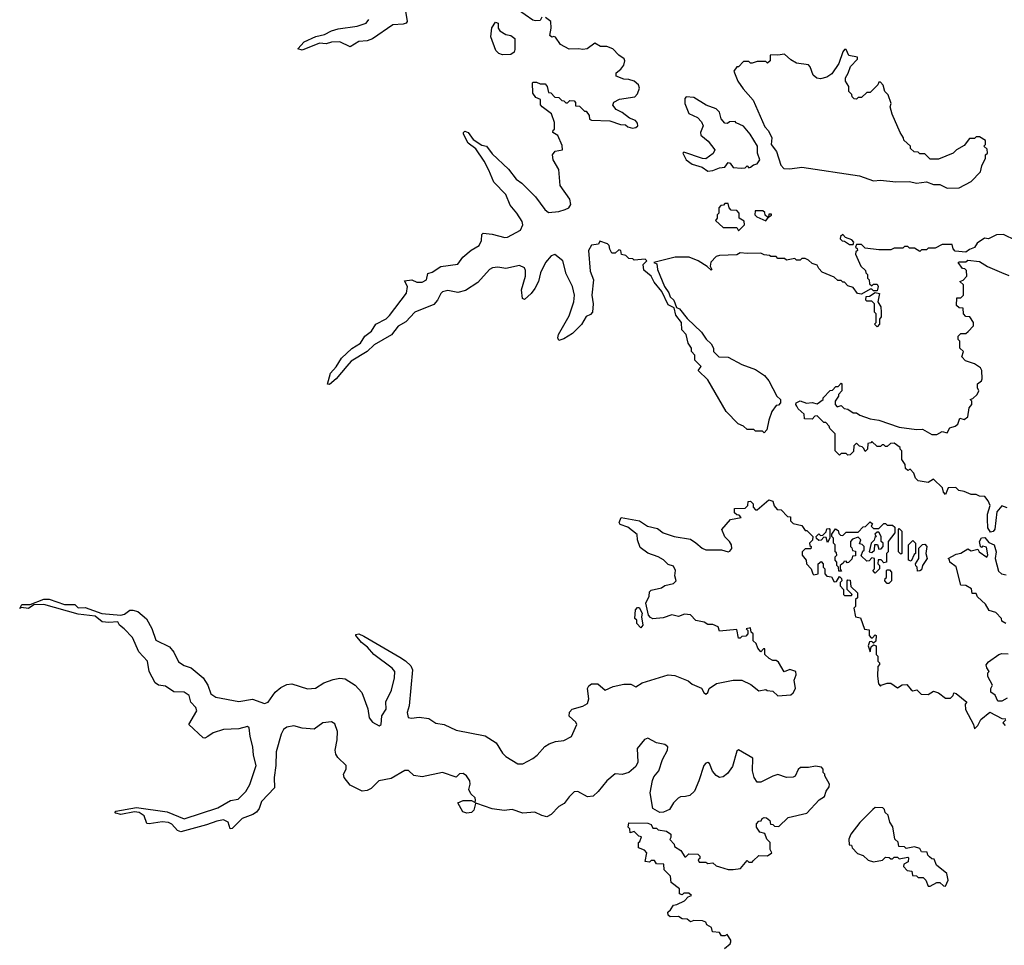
# Model space of a CAD drawing. Extents: x 2494118 to 2687960, y 757339 to 915227.
# Tile 217 of 256: x 2667343 to 2673099, y 815465 to 820875. Entities that reach past the tile are written whole.
import ezdxf

# ---------------------------------------------------------------- set-up
doc = ezdxf.new("R2010")
doc.units = 0

msp = doc.modelspace()

# ---------------------------------------------------------------- linework, layer by layer
at = {"layer": '0CON20XD'}
for points in [[(2669598, 820925), (2669608.8, 820865), (2669602.5, 820855), (2669585, 820848), (2669525, 820844.4), (2669405, 820762.7), (2669375, 820752.3), (2669325, 820747.8), (2669275, 820715.7), (2669215.5, 820745.5), (2669165, 820743.5), (2669135.4, 820734.6), (2669095, 820737.5), (2668995, 820696), (2668970, 820705), (2669006, 820745), (2669075, 820776.7), (2669125, 820788.9), (2669165, 820810), (2669205, 820821.5), (2669315, 820836.9), (2669368.6, 820855), (2669385, 820876)], [(2671256.2, 819486.2), (2671175, 819486.2), (2671050, 819455), (2671068.3, 819448.3), (2671072.5, 819415), (2671113.3, 819315), (2671138.3, 819278.3), (2671146.2, 819255), (2671166.4, 819236.4), (2671183.3, 819193.3), (2671201.2, 819185), (2671245, 819127.5), (2671329.3, 819049.3), (2671357, 819007), (2671385, 818980), (2671400, 818955), (2671400, 818935), (2671430, 818905), (2671485, 818902.5), (2671565, 818860), (2671645, 818831.2), (2671697.5, 818795), (2671722.5, 818765), (2671770, 818675), (2671790, 818655), (2671790, 818635), (2671778.3, 818621.7), (2671765, 818620), (2671740, 818585), (2671722.5, 818535), (2671711.7, 818478.3), (2671695, 818460), (2671685, 818470), (2671645, 818470), (2671635, 818480), (2671595, 818480), (2671575, 818500), (2671543.6, 818513.6), (2671472.5, 818585), (2671365, 818770), (2671310, 818825), (2671327, 818847), (2671290, 818885), (2671290, 818915), (2671270, 818935), (2671270, 818955), (2671250, 818985), (2671240, 819035), (2671213, 819063), (2671212.5, 819105), (2671178.8, 819148.8), (2671170, 819190), (2671135, 819208.8), (2671096.1, 819286.1), (2671051.7, 819341.7), (2671035.5, 819375.5), (2670991.7, 819411.7), (2670987.5, 819445), (2671010, 819465), (2671000, 819475), (2670935, 819470), (2670927, 819477), (2670905, 819480), (2670887, 819497), (2670861.7, 819501.7), (2670857.5, 819525), (2670845, 819530), (2670825, 819510), (2670805, 819510), (2670793, 819533), (2670790, 819555), (2670780, 819565), (2670735, 819580), (2670727, 819563), (2670685, 819556.2), (2670668.8, 819525), (2670677.5, 819405), (2670696.7, 819355), (2670688.6, 819265), (2670696.2, 819215), (2670691.2, 819165), (2670679.2, 819150.8), (2670655, 819140), (2670626.8, 819093.2), (2670575, 819041.2), (2670525, 819010), (2670495, 819000), (2670490, 819015), (2670493.8, 819035), (2670555.5, 819144.5), (2670582.5, 819225), (2670585.6, 819265), (2670574.2, 819315), (2670538.7, 819388.7), (2670518.8, 819465), (2670471.7, 819501.7), (2670450, 819495), (2670416, 819455), (2670387.5, 819395), (2670375.8, 819345), (2670355, 819303.3), (2670333.8, 819275), (2670295, 819240), (2670282.5, 819245), (2670276.2, 819295), (2670299.2, 819375), (2670299.6, 819409.5), (2670293.3, 819425), (2670265, 819438.1), (2670185, 819420), (2670138.7, 819428.7), (2670106.7, 819425), (2670089.2, 819415), (2670020.8, 819339.2), (2669948.5, 819291.5), (2669905, 819280), (2669845, 819292.5), (2669815, 819283.3), (2669804.5, 819275), (2669785.4, 819234.6), (2669765, 819209.4), (2669654, 819165), (2669600.8, 819109.2), (2669555, 819082.9), (2669516.2, 819033.8), (2669415, 818974.4), (2669374.3, 818935), (2669281.4, 818878.6), (2669255, 818850.6), (2669194, 818775), (2669155, 818742.5), (2669143.3, 818745), (2669160.2, 818809.8), (2669193.8, 818846.2), (2669225, 818897.1), (2669285, 818952.9), (2669335.7, 818985), (2669360, 819025), (2669399.2, 819055), (2669425.6, 819094.4), (2669485, 819127.1), (2669504.3, 819145), (2669605, 819276.7), (2669609.2, 819315), (2669591.7, 819348.3), (2669635, 819354), (2669665, 819340.8), (2669695, 819341.4), (2669720.8, 819355), (2669728.8, 819391.2), (2669755, 819400), (2669805, 819431.9), (2669905, 819445.8), (2669933.3, 819486.7), (2669982.3, 819527.7), (2670029.4, 819555), (2670043.3, 819585), (2670045, 819620), (2670052.5, 819627.5), (2670105, 819621.1), (2670178.8, 819601.2), (2670195, 819604.3), (2670270, 819645), (2670284, 819675), (2670280, 819695), (2670249.2, 819745), (2670210.9, 819790.9), (2670185, 819854), (2670114.5, 819924.4), (2670086.3, 819996.3), (2670058.3, 820048.3), (2670009.6, 820119.5), (2669965, 820153.8), (2669936.7, 820205), (2669937.5, 820215), (2669945, 820222.5), (2669965, 820216.2), (2669994.3, 820174.3), (2670045, 820142.5), (2670072.5, 820135), (2670105, 820090), (2670201.2, 820001.2), (2670245, 819942), (2670278.6, 819918.6), (2670358.7, 819838.7), (2670413.8, 819765), (2670435, 819748.8), (2670495, 819752.9), (2670532.5, 819765), (2670553.3, 819775), (2670566, 819795), (2670560, 819825), (2670503.3, 819905), (2670495, 820000), (2670462.5, 820055), (2670457.5, 820085), (2670473, 820107), (2670516.4, 820113.6), (2670515, 820140), (2670488.3, 820198.3), (2670460, 820215), (2670461.7, 820228.3), (2670470, 820235), (2670470, 820275), (2670452.5, 820325), (2670397.5, 820365), (2670388.3, 820378.3), (2670388.3, 820408.3), (2670360.7, 820420.7), (2670342.5, 820445), (2670340, 820505), (2670345, 820510), (2670365, 820510), (2670385, 820500), (2670415, 820500), (2670427.5, 820485), (2670435, 820450), (2670448.3, 820448.3), (2670471.7, 820421.7), (2670495, 820420), (2670511.7, 820401.7), (2670525, 820400), (2670535, 820390), (2670545, 820390), (2670558.3, 820401.7), (2670585, 820400), (2670591.7, 820391.7), (2670591.7, 820371.7), (2670615, 820370), (2670645, 820340), (2670655, 820340), (2670672.5, 820315), (2670673.8, 820293.8), (2670685, 820287.5), (2670793, 820283), (2670855, 820262.5), (2670885, 820260), (2670898.3, 820248.3), (2670925, 820241.2), (2670945, 820244), (2670956, 820255), (2670955, 820270), (2670942.5, 820285), (2670908.8, 820298.8), (2670865, 820332.5), (2670829.3, 820349.3), (2670810, 820375), (2670817, 820393), (2670850.4, 820409.5), (2670938.8, 820425), (2670955, 820441.2), (2670965.6, 820475), (2670961.2, 820495), (2670935, 820516), (2670905, 820526), (2670875, 820526.7), (2670830, 820545), (2670830, 820565), (2670857.5, 820585), (2670875, 820610), (2670880, 820635), (2670876.4, 820646.4), (2670845, 820667.5), (2670810, 820705), (2670775, 820717.5), (2670738.3, 820718.3), (2670705, 820737.5), (2670660, 820705), (2670635, 820700), (2670610, 820705), (2670555, 820702.5), (2670505, 820730), (2670475, 820772.5), (2670465, 820777.5), (2670453, 820773), (2670441.7, 820781.7), (2670450, 820825), (2670447.5, 820865), (2670417, 820887)], [(2670395, 820890), (2670385, 820870), (2670358.3, 820868.3), (2670343, 820873), (2670252.5, 820935)], [(2670165, 820670), (2670145, 820676.7), (2670127.5, 820695), (2670096.7, 820775), (2670103, 820827), (2670125, 820860), (2670140, 820855), (2670140, 820825), (2670150.7, 820810.7), (2670185, 820787.5), (2670215, 820782.5), (2670236.7, 820765), (2670238.3, 820701.7), (2670233.3, 820685), (2670215, 820672.5), (2670165, 820670)], [(2672765, 819890), (2672835, 819892.5), (2672905, 819930), (2672960, 819985), (2672968.3, 820021.7), (2672990, 820065), (2672990, 820085), (2673000, 820095), (2672998.3, 820118.3), (2672980, 820135), (2672990, 820145), (2672988.3, 820168.3), (2672955, 820190), (2672935, 820190), (2672925, 820180), (2672895, 820180), (2672865, 820140), (2672820, 820115), (2672800, 820095), (2672715, 820060), (2672665, 820060), (2672635, 820090), (2672605, 820090), (2672595, 820100), (2672571.7, 820101.7), (2672551.7, 820121.7), (2672550, 820135), (2672511.7, 820171.7), (2672510, 820185), (2672490, 820215), (2672443, 820323), (2672432.5, 820365), (2672437.5, 820385), (2672420, 820435), (2672400, 820455), (2672391.7, 820491.7), (2672375, 820510), (2672365, 820510), (2672360, 820495), (2672315, 820450), (2672295, 820450), (2672265, 820420), (2672245, 820420), (2672235, 820410), (2672221.7, 820411.7), (2672210, 820425), (2672208.3, 820438.3), (2672190, 820455), (2672190, 820485), (2672170, 820515), (2672170, 820535), (2672187, 820563), (2672199.3, 820600.7), (2672240, 820645), (2672240, 820655), (2672190, 820665), (2672175, 820700), (2672165, 820700), (2672155, 820686.7), (2672131.7, 820618.3), (2672090.9, 820559.1), (2672060.7, 820539.3), (2672025, 820529.5), (2672003.1, 820533.1), (2671981.3, 820551.3), (2671965, 820600), (2671955, 820612), (2671885, 820620), (2671850.5, 820640.5), (2671815, 820673.3), (2671775, 820667.5), (2671735, 820670), (2671730, 820665), (2671730, 820635), (2671715, 820620), (2671705, 820630), (2671655, 820630), (2671625, 820620), (2671615, 820620), (2671605, 820630), (2671575, 820630), (2671545, 820600), (2671535, 820600), (2671517.5, 820575), (2671542, 820515), (2671571.7, 820471.7), (2671631.2, 820405), (2671698.7, 820248.7), (2671720, 820225), (2671740, 820185), (2671736.7, 820145), (2671766.7, 820105), (2671793.3, 820025), (2671810, 820005), (2671845, 820003.8), (2671915, 820013.8), (2672251.7, 819961.7), (2672335, 819932.5), (2672375, 819937.5), (2672465, 819927.5), (2672545, 819930), (2672585, 819920), (2672645, 819927.5), (2672685, 819912.5), (2672721.7, 819911.7), (2672765, 819890)], [(2671365, 819990), (2671395, 819993.3), (2671435, 820010), (2671466.1, 820013.9), (2671485, 820040), (2671496.4, 820036.4), (2671515, 820011.2), (2671562.5, 820007.5), (2671585, 820010), (2671595, 820020), (2671605, 820010), (2671615, 820012.5), (2671633, 820027), (2671655, 820033.3), (2671670, 820055), (2671656.7, 820095), (2671656.4, 820136.4), (2671613.3, 820205), (2671575, 820252.5), (2671531.7, 820271.7), (2671525, 820280), (2671493, 820277), (2671481.7, 820268.3), (2671465, 820270), (2671443.8, 820295), (2671433.8, 820335), (2671415, 820353.8), (2671355.8, 820375.8), (2671285, 820420), (2671240, 820425), (2671232, 820415), (2671232, 820385), (2671255, 820327.5), (2671305, 820303.8), (2671328.8, 820278.8), (2671338.8, 820255), (2671324, 820215), (2671325, 820200), (2671367.5, 820165), (2671407.5, 820115), (2671396.4, 820093.6), (2671355, 820062.5), (2671335, 820063.3), (2671225, 820100), (2671220, 820095), (2671238.8, 820055), (2671275, 820030), (2671332.5, 820012.5), (2671365, 819990)], [(2671545, 819640), (2671580, 819675), (2671578.3, 819698.3), (2671550, 819715), (2671550, 819745), (2671535, 819760), (2671501.7, 819761.7), (2671490, 819775), (2671485, 819800), (2671465, 819800), (2671458.3, 819791.7), (2671441.7, 819788.3), (2671430, 819775), (2671430, 819745), (2671420, 819735), (2671420, 819715), (2671411.7, 819701.7), (2671455, 819660), (2671535, 819660), (2671545, 819640)], [(2671705, 819700), (2671720, 819720), (2671738.3, 819731.7), (2671738.3, 819738.3), (2671721.7, 819738.3), (2671720, 819720), (2671715, 819720), (2671701.7, 819731.7), (2671698.3, 819748.3), (2671688.3, 819758.3), (2671641.7, 819758.3), (2671640, 819735), (2671651.7, 819721.7), (2671705, 819700)], [(2673167.5, 819585), (2673095, 819618.8), (2673053, 819617), (2673006.1, 819593.9), (2672983, 819597), (2672940.7, 819569.3), (2672925, 819542.5), (2672895, 819532.5), (2672873.6, 819516.4), (2672812.5, 819522.5), (2672800, 819535), (2672795, 819560), (2672735, 819560), (2672695, 819540), (2672655, 819540), (2672645, 819530), (2672615, 819530), (2672605, 819520), (2672575, 819540), (2672545, 819540), (2672535, 819550), (2672515, 819550), (2672505, 819540), (2672455, 819540), (2672435, 819530), (2672365, 819530), (2672285, 819540), (2672265, 819560), (2672235, 819560), (2672230, 819545), (2672238.3, 819538.3), (2672240, 819525), (2672231.7, 819518.3), (2672230, 819505), (2672260, 819435), (2672288.3, 819408.3), (2672290, 819395), (2672300, 819385), (2672300, 819365), (2672310, 819355), (2672311.7, 819331.7), (2672325, 819320), (2672335, 819330), (2672355, 819330), (2672362.5, 819315), (2672355, 819290), (2672335, 819290), (2672325, 819300), (2672315, 819300), (2672265, 819270), (2672240, 819275), (2672215, 819310), (2672185, 819320), (2672165, 819340), (2672155, 819340), (2672145, 819350), (2672125, 819350), (2672105, 819370), (2672035, 819400), (2672015, 819420), (2672005, 819440), (2671975, 819450), (2671955, 819470), (2671935, 819480), (2671915, 819480), (2671905, 819470), (2671885, 819470), (2671875, 819480), (2671825, 819470), (2671815, 819480), (2671775, 819480), (2671765, 819490), (2671735, 819490), (2671727, 819497), (2671695, 819500), (2671675, 819510), (2671595, 819507.5), (2671555, 819512.5), (2671535, 819500), (2671435, 819497.5), (2671415, 819490), (2671383, 819457), (2671380, 819435), (2671390, 819415), (2671385, 819410), (2671363, 819433), (2671310, 819465), (2671256.2, 819486.2)], [(2672215, 819560), (2672220, 819575), (2672208.3, 819588.3), (2672171.7, 819601.7), (2672155, 819620), (2672141.7, 819608.3), (2672140, 819595), (2672151.7, 819581.7), (2672165, 819580), (2672195, 819560), (2672215, 819560)], [(2673115, 818022.5), (2673085, 818032.5), (2673055, 817997.5), (2673042.8, 817897.2), (2673035, 817883.3), (2673018.8, 817878.8), (2673002.5, 817905), (2673000, 817955), (2673000, 817985), (2673016, 818035), (2673005, 818062.5), (2672985, 818087.5), (2672955, 818090), (2672935, 818100), (2672905, 818100), (2672865, 818117.5), (2672833, 818123), (2672815, 818140), (2672771.7, 818138.3), (2672755, 818100), (2672743, 818113), (2672738.3, 818138.3), (2672685, 818190), (2672655, 818170), (2672595, 818180), (2672580, 818195), (2672570, 818225), (2672548.3, 818248.3), (2672535, 818240), (2672521.7, 818251.7), (2672520, 818275), (2672500, 818305), (2672500, 818355), (2672490, 818365), (2672490, 818375), (2672455, 818400), (2672433, 818397), (2672415, 818380), (2672405, 818380), (2672395, 818390), (2672385, 818390), (2672375, 818380), (2672355, 818380), (2672325, 818410), (2672318.3, 818401.7), (2672301.7, 818398.3), (2672300, 818365), (2672285, 818350), (2672278.3, 818368.3), (2672268.3, 818378.3), (2672251.7, 818381.7), (2672235, 818400), (2672220, 818385), (2672218.3, 818351.7), (2672198.3, 818331.7), (2672185, 818330), (2672175, 818340), (2672145, 818340), (2672135, 818330), (2672110, 818355), (2672110, 818455), (2672080, 818485), (2672075, 818500), (2672055, 818520), (2672045, 818520), (2672005, 818560), (2671991.7, 818558.3), (2671975, 818540), (2671931.7, 818541.7), (2671928.3, 818568.3), (2671895, 818600), (2671886.4, 818616.4), (2671880, 818625), (2671882.5, 818635), (2671905, 818647.5), (2671943.6, 818633.6), (2671975, 818637.5), (2672005, 818630), (2672040, 818655), (2672040, 818665), (2672081.7, 818708.3), (2672095, 818710), (2672115, 818730), (2672128.3, 818731.7), (2672145, 818750), (2672150, 818745), (2672150, 818705), (2672130, 818685), (2672130, 818675), (2672110, 818645), (2672110, 818625), (2672123, 818613), (2672145, 818620), (2672163, 818603), (2672185, 818597.5), (2672215, 818577.5), (2672235, 818577.5), (2672255, 818563.3), (2672315, 818542.5), (2672365, 818533.3), (2672483.9, 818493.9), (2672585, 818480), (2672621.7, 818481.7), (2672675, 818450), (2672705, 818451.2), (2672735, 818467.5), (2672765, 818460), (2672780.7, 818489.3), (2672811.7, 818498.3), (2672828.3, 818511.7), (2672840, 818545), (2672865, 818537.5), (2672886.1, 818553.9), (2672893, 818607), (2672910, 818625), (2672910, 818645), (2672900, 818655), (2672915, 818660), (2672940, 818685), (2672950, 818705), (2672942.5, 818722.5), (2672943, 818747), (2672966.4, 818763.6), (2672970, 818775), (2672967.5, 818825), (2672959.3, 818839.3), (2672925, 818862.5), (2672871.7, 818881.7), (2672850, 818905), (2672860, 818935), (2672840, 818955), (2672840, 818995), (2672830, 819005), (2672830, 819025), (2672845, 819040), (2672875, 819040), (2672888.3, 819051.7), (2672920, 819085), (2672920, 819105), (2672898.3, 819138.3), (2672875, 819140), (2672860, 819155), (2672858.3, 819188.3), (2672835, 819190), (2672820, 819205), (2672821.7, 819248.3), (2672845, 819250), (2672860, 819265), (2672860, 819325), (2672840, 819345), (2672858.3, 819351.7), (2672880, 819375), (2672878.3, 819408.3), (2672868.3, 819418.3), (2672855, 819420), (2672830, 819455), (2672835, 819460), (2672875, 819460), (2672885, 819470), (2672955, 819462.5), (2673001.7, 819431.7), (2673083, 819397), (2673125, 819380)], [(2672355, 819080), (2672340, 819095), (2672350, 819105), (2672350, 819155), (2672340, 819165), (2672340, 819215), (2672325, 819230), (2672295, 819230), (2672290, 819235), (2672292.5, 819257.5), (2672311.7, 819258.3), (2672345, 819280), (2672370, 819275), (2672360, 819225), (2672377, 819197), (2672380, 819165), (2672378.3, 819138.3), (2672370, 819125), (2672370, 819095), (2672355, 819080)], [(2667485, 817488), (2667515, 817488.6), (2667604.3, 817455.7), (2667665, 817456), (2667685, 817437.5), (2667725, 817440), (2667823.3, 817403.3), (2667935, 817393.8), (2667955, 817400), (2667987, 817423), (2668005, 817424.2), (2668033.3, 817415), (2668085, 817373.8), (2668115, 817316.2), (2668138, 817248), (2668218.7, 817208.7), (2668245, 817177.1), (2668270.9, 817120.9), (2668305, 817100.4), (2668345, 817087.1), (2668415, 817028.8), (2668443.2, 816985), (2668460, 816935), (2668490, 816915), (2668625, 816890.4), (2668703.2, 816903.2), (2668775, 816878.2), (2668795, 816885.7), (2668835.7, 816944.3), (2668869.4, 816970.6), (2668905, 816989.3), (2668933.6, 816993.6), (2669025, 816963.9), (2669072, 816968), (2669121.9, 816998.1), (2669175, 817017.8), (2669215, 817025.6), (2669245, 817022.2), (2669304.2, 816985), (2669342.7, 816942.7), (2669377.5, 816847.5), (2669385.7, 816795), (2669405, 816768), (2669445, 816747.5), (2669456, 816755), (2669460.8, 816805), (2669486.2, 816845), (2669483.2, 816886.8), (2669517.5, 816955), (2669535, 817027.5), (2669535.4, 817065), (2669521.4, 817085), (2669414.3, 817164.3), (2669376.8, 817206.8), (2669341.4, 817235), (2669307.5, 817275), (2669308.3, 817281.7), (2669325, 817286), (2669355, 817271.4), (2669565, 817147.8), (2669597.7, 817127.7), (2669628.7, 817098.7), (2669639.6, 817075), (2669619.2, 816865), (2669609.1, 816825), (2669615, 816796), (2669632.6, 816792.6), (2669678.3, 816798.3), (2669735, 816789.5), (2669775, 816763.8), (2669825, 816755.7), (2669895, 816721.6), (2670065, 816689.7), (2670128.2, 816648.2), (2670165, 816587.9), (2670185, 816568.7), (2670255, 816525.4), (2670285, 816525.6), (2670343.1, 816556.9), (2670368.6, 816575), (2670413.7, 816626.3), (2670438, 816642), (2670475, 816656), (2670525, 816661.4), (2670568.6, 816685), (2670600.5, 816755), (2670595, 816768.6), (2670555, 816803.8), (2670556.4, 816826.4), (2670573.3, 816845), (2670635, 816861.5), (2670662.4, 816877.6), (2670670.6, 816905), (2670661.9, 816965), (2670669.3, 816980.7), (2670685, 816992.5), (2670723.3, 816993.3), (2670765, 816956.7), (2670813, 816976.9), (2670875, 816991.1), (2670915, 816991.5), (2670945, 816976.2), (2670981.9, 816998.1), (2671135, 817046), (2671172.3, 817042.3), (2671250.7, 817010.7), (2671275, 816991.2), (2671328.3, 816968.3), (2671341.7, 816941.7), (2671355, 816933.3), (2671365, 816942.5), (2671373.6, 816966.4), (2671415.8, 816994.2), (2671515, 817014.3), (2671564.1, 817014.1), (2671618.3, 816988.3), (2671665, 816952.5), (2671705, 816960), (2671713, 816953), (2671745, 816950), (2671775, 816923.3), (2671851.7, 816928.3), (2671865, 816940), (2671877.5, 816965), (2671870, 817015), (2671882.5, 817045), (2671880, 817065), (2671845, 817077.5), (2671813, 817063), (2671780, 817120), (2671765, 817130), (2671745, 817130), (2671725, 817140), (2671700, 817165), (2671698.3, 817198.3), (2671691.7, 817198.3), (2671675, 817180), (2671658.3, 817201.7), (2671648.3, 817228.3), (2671630, 817245), (2671630, 817285), (2671620, 817295), (2671615, 817320), (2671590, 817315), (2671600, 817305), (2671600, 817285), (2671588.3, 817271.7), (2671565, 817270), (2671555, 817260), (2671545, 817260), (2671535, 817310), (2671435, 817300), (2671426.7, 817326.7), (2671395, 817340), (2671365, 817340), (2671345, 817352.5), (2671295, 817363.3), (2671265, 817396.7), (2671229.3, 817400.7), (2671195, 817386.7), (2671155, 817396), (2671105, 817378.8), (2671045, 817372), (2671030, 817380), (2671020, 817395), (2671004, 817465), (2671023.3, 817505), (2671025, 817530), (2671035, 817540), (2671095, 817553.8), (2671115, 817567.5), (2671165, 817580), (2671180, 817595), (2671172.5, 817625), (2671177.5, 817655), (2671165, 817680), (2671135, 817690), (2671107.3, 817717.3), (2671075, 817736), (2671015, 817756.7), (2670970.4, 817790.5), (2670953.9, 817833.9), (2670952.5, 817865), (2670898.3, 817908.3), (2670852.5, 817925), (2670847.5, 817935), (2670860, 817965), (2670966.2, 817946.2), (2671012.5, 817915), (2671071.2, 817901.2), (2671105, 817876), (2671170, 817855), (2671265, 817838.8), (2671295, 817816.7), (2671332.5, 817785), (2671355, 817776.7), (2671445, 817776.7), (2671485, 817764), (2671495, 817767.5), (2671506.4, 817783.6), (2671503.8, 817805), (2671493.3, 817825), (2671465, 817852.5), (2671447.5, 817895), (2671497.5, 817952.5), (2671560, 817965), (2671548.3, 817978.3), (2671535, 817980), (2671521.7, 817991.7), (2671521.7, 818018.3), (2671585, 818020), (2671600, 818035), (2671601.7, 818058.3), (2671615, 818060), (2671630, 818045), (2671630, 818025), (2671645, 818010), (2671655, 818010), (2671721.7, 818068.3), (2671745, 818060), (2671753, 818033), (2671771.7, 818011.7), (2671795, 818010), (2671831.7, 817971.7), (2671848.3, 817968.3), (2671850, 817945), (2671865, 817930), (2671915, 817917.5), (2671935, 817890), (2671945, 817890), (2671980, 817855), (2671978.3, 817831.7), (2671960, 817815), (2671961.7, 817801.7), (2671970, 817795), (2671968.3, 817781.7), (2671935, 817782.5), (2671917.5, 817765), (2671917.5, 817745), (2671940, 817715), (2671942.5, 817695), (2671970, 817665), (2671980, 817635), (2671985, 817630), (2672010, 817635), (2672010, 817695), (2672028.3, 817708.3), (2672040, 817695), (2672040, 817675), (2672050, 817665), (2672050, 817635), (2672061.7, 817621.7), (2672088.3, 817618.3), (2672105, 817590), (2672118.3, 817591.7), (2672135, 817620), (2672148.3, 817608.3), (2672150, 817595), (2672140, 817585), (2672140, 817565), (2672160, 817545), (2672160, 817515), (2672165, 817510), (2672205, 817510), (2672210, 817515), (2672180, 817545), (2672180, 817595), (2672185, 817600), (2672198.3, 817598.3), (2672201.7, 817561.7), (2672240, 817525), (2672240, 817495), (2672230, 817485), (2672230, 817445), (2672220, 817435), (2672230, 817385), (2672258.3, 817378.3), (2672281.7, 817311.7), (2672308.3, 817308.3), (2672310, 817275), (2672321.7, 817261.7), (2672328.3, 817261.7), (2672345, 817280), (2672350, 817275), (2672348.3, 817241.7), (2672335, 817230), (2672325, 817240), (2672311.7, 817238.3), (2672302.5, 817215), (2672315, 817180), (2672321.7, 817208.3), (2672335, 817220), (2672350, 817215), (2672350, 817165), (2672360, 817155), (2672360, 817125), (2672370, 817115), (2672370, 817105), (2672360, 817095), (2672357, 817037), (2672363, 816993), (2672375, 816980), (2672380, 816985), (2672415, 816997.5), (2672435, 816997.5), (2672475, 816970), (2672503, 816987), (2672529.3, 816989.3), (2672555, 816957.5), (2672565, 816952.5), (2672587, 816957), (2672613, 816933), (2672655, 816930), (2672685, 816950), (2672715, 816940), (2672755, 816910), (2672785, 816910), (2672800, 816925), (2672805, 816940), (2672817, 816937), (2672880, 816885), (2672870, 816875), (2672873, 816843), (2672920, 816755), (2672925, 816730), (2672945, 816750), (2672962.5, 816785), (2673015, 816827.5), (2673085, 816790), (2673108.3, 816788.3)], [(2672065, 817820), (2672058.3, 817848.3), (2672045, 817850), (2672028.3, 817831.7), (2672015, 817830), (2672001.7, 817841.7), (2672000, 817855), (2672015, 817870), (2672025, 817860), (2672038.3, 817861.7), (2672058.3, 817881.7), (2672061.7, 817898.3), (2672075, 817900), (2672080, 817895), (2672080, 817845), (2672065, 817820)], [(2672345, 817640), (2672330, 817655), (2672340, 817665), (2672340, 817725), (2672325, 817730), (2672308.3, 817711.7), (2672295, 817710), (2672261.7, 817741.7), (2672271.7, 817768.3), (2672280, 817775), (2672280, 817795), (2672268.3, 817808.3), (2672251.7, 817811.7), (2672260, 817835), (2672245, 817850), (2672211.7, 817838.3), (2672200, 817825), (2672200, 817795), (2672208.3, 817788.3), (2672211.7, 817771.7), (2672228.3, 817768.3), (2672228.3, 817741.7), (2672211.7, 817738.3), (2672208.3, 817721.7), (2672188.3, 817701.7), (2672180, 817700), (2672175, 817710), (2672161.7, 817708.3), (2672160, 817700), (2672140, 817685), (2672140, 817665), (2672148.3, 817651.7), (2672131.7, 817651.7), (2672130, 817675), (2672120, 817685), (2672120, 817705), (2672110, 817715), (2672110, 817735), (2672120, 817745), (2672118.3, 817758.3), (2672110, 817765), (2672110, 817805), (2672100, 817815), (2672100, 817845), (2672090, 817855), (2672091.7, 817868.3), (2672111.7, 817898.3), (2672128.3, 817888.3), (2672131.7, 817871.7), (2672141.7, 817861.7), (2672155, 817860), (2672175, 817880), (2672245, 817880), (2672275, 817910), (2672288.3, 817911.7), (2672315, 817940), (2672328.3, 817928.3), (2672320, 817915), (2672335, 817900), (2672365, 817900), (2672395, 817930), (2672405, 817930), (2672415, 817920), (2672445, 817920), (2672458.3, 817908.3), (2672460, 817875), (2672420, 817825), (2672420, 817765), (2672410, 817755), (2672410, 817705), (2672395, 817700), (2672378.3, 817718.3), (2672361.7, 817718.3), (2672360, 817695), (2672370, 817685), (2672370, 817665), (2672345, 817640)], [(2672495, 817750), (2672480, 817765), (2672480, 817895), (2672485, 817900), (2672500, 817885), (2672500, 817755), (2672495, 817750)], [(2672325, 817760), (2672340, 817775), (2672341.7, 817808.3), (2672358.3, 817808.3), (2672365, 817780), (2672378.3, 817781.7), (2672390, 817795), (2672390, 817815), (2672380, 817825), (2672380, 817855), (2672365, 817880), (2672355, 817880), (2672341.7, 817868.3), (2672350, 817855), (2672341.7, 817848.3), (2672338.3, 817831.7), (2672320, 817815), (2672310, 817765), (2672325, 817760)], [(2673107.5, 817345), (2673085, 817360), (2673082.5, 817375), (2673049.3, 817409.3), (2673010.7, 817420.7), (2672988.3, 817458.3), (2672941.7, 817501.7), (2672935, 817520), (2672911.7, 817521.7), (2672908.3, 817548.3), (2672875, 817567.5), (2672845, 817570), (2672817, 817677), (2672780, 817705), (2672778.3, 817718.3), (2672770, 817725), (2672818.3, 817751.7), (2672845, 817757.5), (2672885, 817782.5), (2672905, 817770), (2672945, 817780), (2672952.5, 817765), (2672997.5, 817732.5), (2673002.5, 817747.5), (2672995, 817792.5), (2672972.5, 817797.5), (2672965, 817790), (2672960, 817795), (2672953.8, 817825), (2672965, 817846.7), (2672985, 817847.5), (2673008.8, 817818.8), (2673040, 817805), (2673051.9, 817765), (2673046.5, 817725), (2673065, 817651.2), (2673083.3, 817635), (2673109.6, 817629.5)], [(2672555, 817710), (2672540, 817715), (2672540, 817805), (2672565, 817830), (2672580, 817815), (2672580, 817755), (2672571.7, 817748.3), (2672555, 817710)], [(2672591.7, 817651.7), (2672590, 817675), (2672581.7, 817681.7), (2672580, 817695), (2672600, 817725), (2672600, 817785), (2672621.7, 817808.3), (2672635, 817810), (2672646.7, 817795), (2672640, 817755), (2672647.5, 817725), (2672620, 817685), (2672615, 817660), (2672605, 817652.5), (2672591.7, 817651.7)], [(2672425, 817580), (2672415, 817580), (2672400, 817595), (2672401.7, 817608.3), (2672410, 817615), (2672410, 817655), (2672415, 817660), (2672428.3, 817658.3), (2672440, 817645), (2672440, 817595), (2672425, 817580)], [(2671462.5, 815445), (2671496.4, 815473.6), (2671500, 815485), (2671500, 815495), (2671478.3, 815528.3), (2671465, 815520), (2671445, 815520), (2671435, 815540), (2671393, 815543), (2671388.3, 815568.3), (2671360, 815585), (2671355, 815600), (2671335, 815607.5), (2671285, 815610), (2671265, 815602.5), (2671245, 815617.5), (2671215, 815620), (2671195, 815632.5), (2671145, 815630), (2671135, 815640), (2671131.7, 815658.3), (2671148.3, 815671.7), (2671165, 815700), (2671185, 815702.5), (2671230, 815725), (2671251.7, 815748.3), (2671270, 815755), (2671255, 815770), (2671225, 815770), (2671215, 815760), (2671200, 815765), (2671200, 815795), (2671151.7, 815831.7), (2671148.3, 815868.3), (2671110, 815905), (2671108.3, 815938.3), (2671065, 815940), (2671055, 815960), (2671035, 815960), (2671025, 815950), (2671000, 815955), (2671010, 816005), (2670995, 816020), (2670960, 816035), (2670960, 816065), (2670968.3, 816071.7), (2670978.3, 816098.3), (2670961.7, 816101.7), (2670935, 816130), (2670911.7, 816121.7), (2670910, 816145), (2670900, 816155), (2670905, 816180), (2671015, 816177.5), (2671035, 816170), (2671045, 816150), (2671065, 816150), (2671075, 816140), (2671125, 816132.5), (2671150, 816115), (2671150, 816095), (2671143, 816083), (2671170, 816055), (2671171.7, 816041.7), (2671208.3, 816018.3), (2671231.7, 815981.7), (2671238.3, 815981.7), (2671255, 816000), (2671307, 815997), (2671320, 815985), (2671318.3, 815971.7), (2671310, 815965), (2671315, 815950), (2671355, 815950), (2671365, 815942.5), (2671395, 815947.5), (2671415, 815930), (2671435, 815922.5), (2671485, 815907.5), (2671515, 815907.5), (2671557, 815913), (2671595, 815960), (2671605, 815950), (2671625, 815950), (2671631.7, 815958.3), (2671665, 815990), (2671715, 815987.5), (2671740, 816005), (2671730, 816025), (2671730, 816065), (2671710, 816085), (2671698.3, 816118.3), (2671670, 816125), (2671650, 816155), (2671650, 816175), (2671665, 816190), (2671678.3, 816191.7), (2671683.6, 816206.4), (2671695, 816212.5), (2671709.3, 816209.3), (2671727.5, 816195), (2671731.7, 816171.7), (2671745, 816170), (2671755, 816160), (2671781.7, 816158.3), (2671835, 816212.5), (2671945, 816236.7), (2672016.1, 816313.9), (2672047.5, 816335), (2672057.5, 816365), (2672075, 816390), (2672076.7, 816406.7), (2672050, 816455), (2672050, 816465), (2672040, 816475), (2672040, 816495), (2672030, 816505), (2671995, 816512.5), (2671955, 816503.3), (2671907, 816503), (2671895, 816492.5), (2671876, 816454), (2671865, 816446.7), (2671825, 816446.2), (2671775, 816462.5), (2671745, 816453.8), (2671675, 816417.5), (2671655, 816417.5), (2671636.7, 816445), (2671626.2, 816485), (2671628.3, 816558.3), (2671545, 816606.7), (2671535, 816600), (2671510, 816510), (2671480.8, 816469.2), (2671455, 816448.8), (2671435, 816446.2), (2671415, 816456.2), (2671393, 816483), (2671375, 816526.7), (2671365, 816533.3), (2671355, 816530), (2671342, 816515), (2671314.2, 816425), (2671287.5, 816365), (2671260.7, 816339.3), (2671235, 816333.8), (2671207, 816333), (2671192.5, 816325), (2671165, 816297.5), (2671142.5, 816257.5), (2671107, 816243), (2671085, 816240), (2671043.9, 816263.9), (2671028, 816355), (2671041.7, 816428.3), (2671050.8, 816449.2), (2671080, 816485), (2671100, 816550), (2671130, 816605), (2671132.5, 816625), (2671115, 816637.5), (2671065, 816648), (2671015, 816675.7), (2670995, 816667.1), (2670952.2, 816615), (2670956, 816535), (2670945, 816510), (2670905, 816473.8), (2670865, 816462.5), (2670825, 816467.5), (2670775, 816426.2), (2670725.7, 816364.3), (2670695, 816336.2), (2670661.7, 816331.7), (2670605, 816363.3), (2670585, 816362.5), (2670555, 816333.3), (2670526.6, 816293.4), (2670495, 816275.8), (2670450, 816230), (2670425, 816216), (2670395, 816222.9), (2670355, 816242.2), (2670285, 816236.5), (2670221.1, 816258.9), (2670175, 816252.1), (2670105, 816261.5), (2670015, 816293.8), (2670007.5, 816292.5), (2669998.6, 816255), (2669985, 816240), (2669956.1, 816236.1), (2669934, 816244), (2669903.6, 816296.4), (2669935, 816310), (2669985, 816310), (2670005, 816300), (2670008, 816312), (2670005, 816326.7), (2669980.2, 816350.2), (2669968.1, 816375), (2669977.1, 816407.1), (2669974.5, 816425), (2669955, 816455.4), (2669935, 816469.7), (2669915, 816466.7), (2669895, 816447.8), (2669815, 816474.4), (2669695, 816450), (2669647.9, 816457.9), (2669616.4, 816486.4), (2669595, 816485.6), (2669515, 816439.2), (2669442.5, 816425), (2669398.7, 816381.3), (2669375, 816368.6), (2669345, 816365.7), (2669275, 816400.8), (2669239.2, 816445), (2669235.7, 816465), (2669250.8, 816495), (2669250.8, 816515), (2669202.1, 816562.1), (2669191.7, 816581.7), (2669187.5, 816605), (2669199.2, 816665), (2669201.1, 816715), (2669185, 816758.6), (2669165, 816771.1), (2669115, 816764.5), (2669065, 816727.1), (2668995, 816733.3), (2668945, 816746.8), (2668905, 816740), (2668885, 816725.8), (2668871.2, 816698.8), (2668842.9, 816595), (2668840.8, 816515), (2668830, 816445), (2668831.9, 816385), (2668757.3, 816305), (2668742.2, 816265), (2668726.8, 816243.2), (2668705, 816228.4), (2668643.5, 816206.5), (2668585, 816146.7), (2668572.5, 816145), (2668562.5, 816185), (2668535, 816197.9), (2668495, 816191.1), (2668435, 816168.2), (2668285, 816127.3), (2668265.6, 816135), (2668232.3, 816172.3), (2668212.9, 816182.9), (2668175, 816186.7), (2668100, 816175), (2668086.1, 816176.1), (2668071.2, 816221.2), (2668041.5, 816241.5), (2668015, 816244.5), (2667935, 816228.8), (2667905, 816237.5), (2667900, 816245), (2667905, 816248.8), (2668025, 816270), (2668204.5, 816245.6), (2668305, 816204.5), (2668501.2, 816268.8), (2668575, 816310.9), (2668620.7, 816319.3), (2668665, 816363.1), (2668689.1, 816405), (2668724.5, 816515), (2668709.5, 816575), (2668706.1, 816625), (2668690, 816685), (2668685, 816736), (2668675, 816742.9), (2668625, 816730), (2668535, 816725.5), (2668475, 816706.7), (2668443.8, 816685), (2668425, 816676), (2668415, 816678), (2668331.2, 816755), (2668378.9, 816835), (2668373.1, 816855), (2668343.1, 816885), (2668333.1, 816925), (2668305, 816943.3), (2668245, 816947.1), (2668195, 816980), (2668155, 816985.8), (2668135, 816998), (2668100.8, 817065), (2668089.4, 817125), (2668039.3, 817179.3), (2668003, 817263), (2667954.5, 817314.5), (2667926.7, 817335), (2667915.8, 817355.8), (2667865, 817350.8), (2667825, 817354.4), (2667785, 817387.5), (2667685, 817399.2), (2667485, 817457.5), (2667426.2, 817453.8), (2667395, 817434), (2667351.7, 817438.3), (2667343, 817433), (2667355, 817456.7), (2667403.3, 817456.7), (2667485, 817488)], [(2670975, 817320), (2670950, 817345), (2670950, 817365), (2670940, 817375), (2670942.5, 817425), (2670955, 817440), (2670965, 817440), (2670982.5, 817405), (2670977.5, 817385), (2670986.7, 817335), (2670975, 817320)], [(2673115, 816910), (2673085, 816892.5), (2673061.7, 816891.7), (2673046.4, 816926.4), (2673020, 816945), (2673020, 816965), (2673030, 816985), (2673003.3, 817035), (2673003.6, 817056.4), (2673010, 817065), (2672996.1, 817086.1), (2672993, 817103), (2673007.7, 817122.3), (2673066.4, 817163.6), (2673085, 817170), (2673121.7, 817168.3)], [(2673108.3, 816781.7), (2673090, 816765), (2673105, 816750)], [(2672755, 815810), (2672770, 815845), (2672762.5, 815885), (2672703.6, 815933.6), (2672688.3, 815968.3), (2672675, 815970), (2672661.7, 815981.7), (2672651.7, 815991.7), (2672648.3, 816008.3), (2672615, 816010), (2672605, 816030), (2672575, 816040), (2672525, 816030), (2672515, 816040), (2672481.7, 816041.7), (2672478.3, 816068.3), (2672460, 816085), (2672447, 816157), (2672430, 816185), (2672420, 816225), (2672401.7, 816241.7), (2672398.3, 816258.3), (2672388.3, 816268.3), (2672345, 816270), (2672330.7, 816259.3), (2672255, 816183.3), (2672202.5, 816115), (2672190, 816085), (2672191.7, 816051.7), (2672205, 816050), (2672210, 816035), (2672241.7, 816001.7), (2672275, 815990), (2672303, 815963), (2672335, 815952.5), (2672387, 815963), (2672405, 815980), (2672427, 815977), (2672435, 815970), (2672445, 815970), (2672455, 815980), (2672475, 815980), (2672485, 815970), (2672535, 815980), (2672540, 815975), (2672537, 815953), (2672511.7, 815938.3), (2672510, 815925), (2672531.7, 815901.7), (2672558.3, 815898.3), (2672561.7, 815871.7), (2672585, 815870), (2672595, 815860), (2672625, 815860), (2672640, 815845), (2672655, 815810), (2672665, 815810), (2672705, 815832.5), (2672721.7, 815831.7), (2672743, 815813), (2672755, 815810)]]:
    msp.add_lwpolyline(points, dxfattribs=at)

doc.saveas('drawing.dxf')
